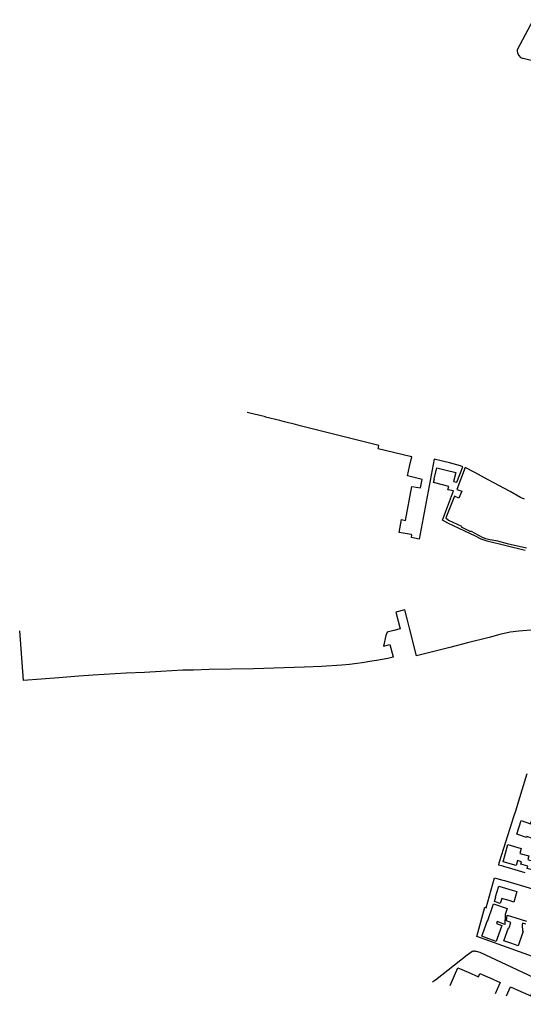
# Model space of a CAD drawing. Extents: x 165936 to 168490, y 440742 to 446306.
# Tile 1 of 78: x 167614 to 167908, y 440814 to 441388. Entities that reach past the tile are written whole.
import ezdxf

# ---------------------------------------------------------------- set-up
doc = ezdxf.new("R2010")
doc.units = 0
doc.header["$LTSCALE"] = 4
doc.layers.add('G_OTD', color=32, linetype='CONTINUOUS')

msp = doc.modelspace()

# ---------------------------------------------------------------- linework, layer by layer
at = {"layer": 'G_OTD', "linetype": 'Continuous', "transparency": 33554687}
for points in [[(167913.547, 441388.041), (167904.278, 441370.576), (167904.237, 441370.169)], [(168044.854, 441333.252), (168015.176, 441340.411), (167997.865, 441344.324), (167956.514, 441354.111), (167939.698, 441358.081), (167911.604, 441364.512), (167907.814, 441365.455)], [(167909.025, 441078.751), (167886.704, 441084.19), (167883.226, 441085.285), (167880.039, 441087.039), (167877.127, 441088.564), (167863.788, 441094.694), (167860.832, 441096.444), (167867.241, 441113.543), (167863.914, 441114.025), (167864.444, 441116.07), (167860.71, 441117.037), (167855.538, 441118.377), (167856.093, 441120.519), (167855.842, 441120.584), (167857.367, 441126.849), (167862.848, 441125.557), (167868.572, 441124.208), (167867.199, 441119.044), (167869.182, 441118.53), (167872.664, 441127.582), (167871.315, 441128.121), (167864.783, 441129.794), (167855.895, 441132.071), (167847.089, 441085.418), (167842.7, 441086.298), (167842.943, 441087.916), (167842.549, 441087.991), (167835.437, 441089.344), (167836.926, 441096.735), (167839.09, 441096.337), (167842.886, 441116.11), (167847.883, 441115.199), (167848.861, 441120.186), (167840.406, 441122.315), (167841.559, 441127.654), (167842.908, 441133.32), (167842.08, 441133.518), (167841.884, 441133.565), (167823.163, 441138.049), (167823.357, 441138.736), (167823.713, 441139.978), (167777.865, 441151.34), (167775.01, 441152.137), (167768.548, 441153.798), (167765.968, 441154.461), (167757.468, 441156.405), (167757.519, 441156.614), (167746.912, 441159.192)], [(167908.525, 441108.636), (167906.269, 441109.733), (167900.151, 441113.045), (167887.406, 441119.96), (167879.633, 441124.196), (167873.915, 441127.083), (167869.172, 441114.314), (167871.928, 441113.312), (167870.211, 441109.277), (167867.68, 441110.412), (167862.71, 441097.844), (167864.187, 441096.525), (167871.782, 441092.853), (167871.644, 441092.587), (167876.637, 441090.089), (167877.538, 441089.957), (167883.894, 441086.595), (167885.313, 441086.008), (167887.6, 441085.437), (167892.825, 441084.423), (167892.801, 441084.304), (167898.394, 441082.813), (167909.713, 441080.297)], [(167914.739, 441032.591), (167905.339, 441031.78), (167900.14, 441031.124), (167894.115, 441029.779), (167887.893, 441028.092), (167875.384, 441024.96), (167865.022, 441022.278), (167845.663, 441017.335), (167841.557, 441033.49), (167840.386, 441038.098), (167838.813, 441044.287), (167833.56, 441042.9), (167836.045, 441033.128), (167832.368, 441032.157), (167828.5, 441031.136), (167827.64, 441029.227), (167826.38, 441023.049), (167830.093, 441024.028), (167831.93, 441016.799), (167831.991, 441016.531), (167828.974, 441015.914), (167822.31, 441014.698), (167819.488, 441014.216), (167813.862, 441013.32), (167810.974, 441012.838), (167806.608, 441012.257), (167802.114, 441011.955), (167790.178, 441011.263), (167780.234, 441010.743), (167750.564, 441009.821), (167724.687, 441009.463), (167715.493, 441009.07), (167713.769, 441009.036), (167709.298, 441008.949), (167696.601, 441008.281), (167686.923, 441007.724), (167676.285, 441007.385), (167657.021, 441006.15), (167648.652, 441005.508), (167637.087, 441004.564), (167616.53, 441002.973), (167614.242, 441031.99)], [(167909.942, 440948.628), (167904.86, 440932.213), (167903.412, 440927.534), (167901.991, 440922.941), (167901.375, 440921), (167901.235, 440920.56), (167893.777, 440897.082), (167893.605, 440896.539), (167893.342, 440895.711), (167895.999, 440894.951), (167896.137, 440894.912), (167898.946, 440894.058), (167908.745, 440891.078)], [(167916.549, 440920.978), (167913.315, 440911.025), (167909.917, 440912.129), (167909.746, 440911.602), (167904.111, 440913.433), (167906.687, 440921.36), (167912.144, 440919.591), (167912.972, 440922.141), (167916.549, 440920.978)], [(167906.602, 440905.224), (167905.774, 440902.304), (167911.114, 440900.788), (167910.507, 440898.649), (167911.399, 440898.393), (167914.267, 440897.658), (167913.009, 440892.744), (167910.141, 440893.479), (167910.475, 440894.783), (167906.445, 440895.927), (167906.874, 440897.439), (167904.424, 440898.134), (167903.61, 440895.263), (167896.065, 440897.404), (167897.479, 440902.388), (167898.903, 440907.407), (167906.602, 440905.224)], [(167937.943, 440833.481), (167936.078, 440833.746), (167917.05, 440837.501), (167917.987, 440840.549), (167896.021, 440848.438), (167880.781, 440853.933), (167885.421, 440870.88), (167886.231, 440870.634), (167891.101, 440888.074), (167895.899, 440886.682), (167896.821, 440886.414), (167911.314, 440882.212), (167913.077, 440881.702), (167915.702, 440880.857), (167918.552, 440879.941), (167922.775, 440878.775), (167925.297, 440878.08), (167932.744, 440876.026), (167952.734, 440881.747), (167954.99, 440881.907), (167958.537, 440882.225), (167965.01, 440881.372), (167970.75, 440880.764), (167972.745, 440880.553)], [(167902.242, 440873.906), (167899.528, 440874.737), (167895.343, 440876.018), (167894.381, 440873.089), (167890.984, 440874.169), (167891.901, 440876.928), (167891.63, 440877.018), (167893.529, 440883.227), (167901.414, 440880.903), (167901.385, 440880.809), (167904.084, 440880.013), (167902.242, 440873.906)], [(167887.963, 440865.418), (167889.262, 440869.299), (167890.472, 440872.915), (167898.487, 440870.24), (167897.283, 440866.636), (167897.119, 440860.883), (167892.609, 440862.516), (167892.201, 440861.389), (167895.335, 440860.254), (167892.574, 440852.629), (167891.995, 440851.03), (167887.815, 440852.514), (167883.724, 440853.966), (167884.322, 440855.616), (167887.066, 440863.189), (167887.169, 440863.153), (167887.963, 440865.418)], [(167900.552, 440849.909), (167896.502, 440851.331), (167899.182, 440858.964), (167899.533, 440858.841), (167900.679, 440862.104), (167898.137, 440862.996), (167898.502, 440866.217), (167900.478, 440865.611), (167904.065, 440864.509), (167905.99, 440863.905), (167906.6, 440863.699), (167909.675, 440862.885)], [(167909.376, 440861.054), (167907.488, 440861.637), (167907.149, 440860.686), (167907.315, 440856.975), (167907.742, 440856.823), (167907.402, 440855.854), (167904.793, 440848.421), (167900.552, 440849.909)], [(167854.904, 440827.206), (167854.913, 440827.227), (167855.739, 440827.937), (167856.632, 440828.704), (167875.169, 440843.141), (167877.94, 440845.032)], [(167913.8, 440829.96), (167882.695, 440844.509)], [(167865.158, 440825.307), (167869.704, 440835.632), (167875.624, 440833.027)], [(167875.624, 440833.027), (167881.659, 440830.372), (167882.53, 440832.351), (167888.351, 440829.789), (167894.394, 440827.129), (167891.447, 440820.437)], [(167898.054, 440819.213), (167900.416, 440824.51), (167906.425, 440821.832)], [(167906.425, 440821.832), (167912.177, 440819.268), (167913.034, 440821.188), (167919.012, 440818.524), (167924.984, 440815.863), (167924.309, 440814.349)]]:
    msp.add_lwpolyline(points, dxfattribs=at)
for points in [[(167904.237, 441370.169, 0.3677298), (167907.814, 441365.455)], [(167879.851, 440845.204, 0.1527398), (167877.94, 440845.032)], [(167882.695, 440844.509, 0.0377732), (167879.851, 440845.204)]]:
    msp.add_lwpolyline(points, format="xyb", dxfattribs=at)

doc.saveas('drawing.dxf')
